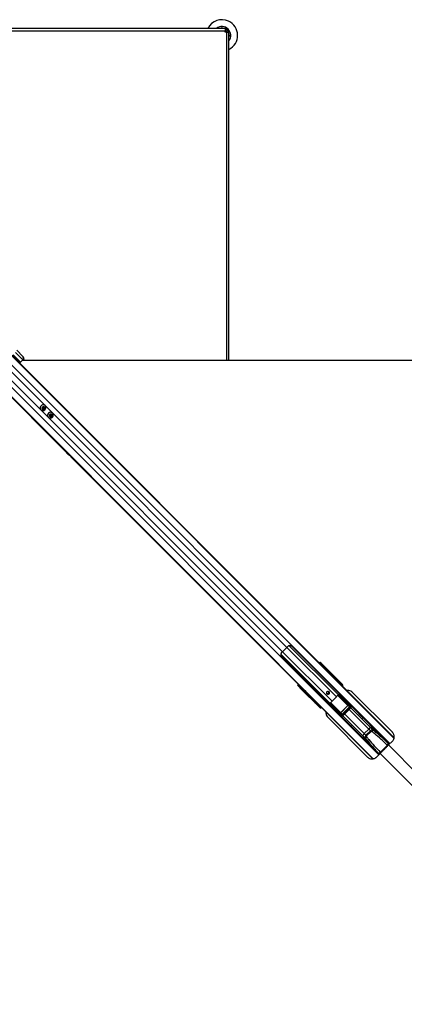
# Model space of a CAD drawing. Header units: millimetres. Extents: x 20 to 22981, y 40 to 19992.
# Tile 94 of 153: x 7015 to 8251, y 12469 to 15632. Entities that reach past the tile are written whole.
import ezdxf

# ---------------------------------------------------------------- set-up
doc = ezdxf.new("R2010")
doc.units = ezdxf.units.MM
doc.header["$LTSCALE"] = 2

msp = doc.modelspace()

# ---------------------------------------------------------------- linework, layer by layer
at = {"color": 7, "linetype": 'Continuous', "lineweight": 25}
for p, q in [((7676.46, 15603.64), (6620.53, 15603.64)), ((7675.29, 15591.64), (7675.29, 15595.64)), ((7676.46, 15603.64), (7676.46, 15599.64)), ((7681.66, 15603.64), (7676.46, 15603.64)), ((7681.66, 15599.64), (7676.46, 15599.64)), ((7681.66, 15603.64), (7681.66, 15599.64)), ((7683.29, 15598.01), (7687.29, 15598.01)), ((7683.29, 15598.01), (7683.29, 15592.81)), ((7687.29, 15592.81), (7683.29, 15592.81)), ((7687.29, 15598.01), (7687.29, 15592.81)), ((7687.29, 14536.88), (7687.29, 15592.81)), ((7679.29, 15591.64), (7675.29, 15591.64)), ((6951.21, 14591.61), (7978, 13564.81)), ((6953.62, 14588.64), (7993.24, 13549.02)), ((6994.24, 14554.94), (7017.5, 14531.68)), ((7024.57, 14538.75), (7001.31, 14562.01)), ((7005.03, 14569.6), (7024.57, 14550.06)), ((7024.57, 14550.06), (7026.36, 14548.28)), ((6883.32, 14523.73), (7162.14, 14244.91)), ((6886.29, 14521.31), (7930.77, 13476.83)), ((7017.5, 14531.68), (7024.57, 14538.75)), ((7026.32, 14536.92), (7026.36, 14536.96)), ((7096.43, 14391.93), (7096.25, 14392.12)), ((7082.81, 14378.68), (7083, 14378.5)), ((7087.64, 14384.84), (7090.09, 14387.29)), ((7088.41, 14381.62), (7087.64, 14384.84)), ((7089.27, 14381.99), (7088.27, 14382.23)), ((7091.63, 14380.85), (7088.41, 14381.62)), ((7090.88, 14381.6), (7089.27, 14381.99)), ((7090.09, 14387.29), (7093.31, 14386.52)), ((7092.1, 14382.83), (7090.88, 14381.6)), ((7090.88, 14381.6), (7091.63, 14380.85)), ((7094.08, 14383.3), (7091.63, 14380.85)), ((7093.33, 14384.05), (7092.1, 14382.83)), ((7092.7, 14386.66), (7092.94, 14385.66)), ((7092.94, 14385.66), (7093.33, 14384.05)), ((7093.31, 14386.52), (7094.08, 14383.3)), ((7093.33, 14384.05), (7094.08, 14383.3)), ((7111.57, 14360.91), (7114.02, 14363.36)), ((7112.34, 14357.7), (7111.57, 14360.91)), ((7114.02, 14363.36), (7117.23, 14362.59)), ((7118, 14359.38), (7115.55, 14356.93)), ((7117.25, 14360.13), (7116.03, 14358.9)), ((7116.63, 14362.74), (7116.87, 14361.74)), ((7116.87, 14361.74), (7117.25, 14360.13)), ((7117.23, 14362.59), (7118, 14359.38)), ((7117.25, 14360.13), (7118, 14359.38)), ((7120.36, 14368.01), (7120.17, 14368.19)), ((7106.74, 14354.76), (7106.92, 14354.57)), ((7113.19, 14358.06), (7112.19, 14358.3)), ((7115.55, 14356.93), (7112.34, 14357.7)), ((7114.8, 14357.68), (7113.19, 14358.06)), ((7116.03, 14358.9), (7114.8, 14357.68)), ((7114.8, 14357.68), (7115.55, 14356.93)), ((7162.14, 14244.91), (7167.8, 14239.24)), ((7167.8, 14239.24), (7174.5, 14232.55)), ((7174.5, 14232.55), (7183.64, 14223.41)), ((7183.64, 14223.41), (7915.04, 13492)), ((7873.4, 13615.46), (7859.47, 13601.53)), ((8203.37, 13304.79), (7890.22, 13617.95)), ((7856.98, 13584.71), (8170.14, 13271.56)), ((7978, 13564.81), (7982.31, 13560.5)), ((7980.93, 13566.52), (7983.61, 13563.86)), ((7983.4, 13564.66), (7980.93, 13566.52)), ((7982.31, 13560.5), (7989.82, 13552.99)), ((7984.79, 13560.15), (7983.55, 13561.09)), ((7983.61, 13563.86), (7984.85, 13562.92)), ((8032.48, 13513.23), (7987.04, 13558.67)), ((7988.68, 13559.36), (8051.05, 13496.99)), ((7989.14, 13559.33), (8052.8, 13495.67)), ((7989.82, 13552.99), (7994.99, 13547.82)), ((7993.24, 13549.02), (8004.83, 13536.58)), ((7993.24, 13549.02), (7997.55, 13544.71)), ((7994.99, 13547.82), (8001.02, 13541.8)), ((7997.55, 13544.71), (8004.42, 13537.33)), ((7997.55, 13544.71), (8003.44, 13538.82)), ((8001.02, 13541.8), (8003.17, 13539.64)), ((8003.17, 13539.64), (8218.07, 13324.75)), ((8004.42, 13537.33), (8003.44, 13538.82)), ((8003.44, 13538.82), (8005.59, 13536.67)), ((8006.85, 13534.77), (8005.59, 13536.67)), ((8039.49, 13505.05), (8032.78, 13513.14)), ((8034.17, 13513.17), (8040.86, 13505.09)), ((8041.94, 13504.02), (8037.15, 13510.03)), ((8037.24, 13509.92), (8037.15, 13510.03)), ((8042, 13503.94), (8037.24, 13509.92)), ((7911.07, 13491.32), (7908.41, 13494)), ((7910.27, 13491.53), (7908.41, 13494)), ((7912.01, 13490.08), (7911.07, 13491.32)), ((7913.85, 13491.38), (7914.78, 13490.14)), ((7915.04, 13492), (7919.34, 13487.71)), ((7977.94, 13423.88), (7915.57, 13486.25)), ((7915.6, 13485.79), (7979.26, 13422.13)), ((7916.27, 13487.89), (7961.7, 13442.45)), ((7919.34, 13487.71), (7931.94, 13475.1)), ((7935.63, 13472.31), (7930.77, 13476.83)), ((7930.77, 13476.83), (7937.07, 13470.53)), ((7931.94, 13475.1), (7934.1, 13472.95)), ((8040.16, 13503.67), (8039.26, 13504.57)), ((8041.22, 13502.62), (8040.16, 13503.67)), ((8040.86, 13505.09), (8041.94, 13504.02)), ((8041.17, 13501.64), (8041.68, 13502.15)), ((8042, 13503.94), (8041.94, 13504.02)), ((8047.48, 13496.97), (8042.79, 13502.63)), ((8044.27, 13502.53), (8048.85, 13497.02)), ((8049.84, 13496.02), (8046.63, 13500.06)), ((8049.91, 13495.95), (8046.7, 13499.98)), ((8046.97, 13496.21), (8047.25, 13496.49)), ((8046.97, 13496.21), (8047.87, 13495.32)), ((8047.25, 13496.49), (8048.15, 13495.6)), ((8048.15, 13495.6), (8047.87, 13495.32)), ((8047.87, 13495.32), (8048.84, 13494.34)), ((8049.12, 13494.62), (8048.15, 13495.6)), ((8048.84, 13494.34), (8049.12, 13494.62)), ((8048.85, 13497.02), (8049.84, 13496.02)), ((8049.31, 13493.88), (8049.59, 13494.16)), ((8049.84, 13496.02), (8049.91, 13495.95)), ((8051.05, 13496.99), (8052.8, 13495.67)), ((7934.1, 13472.95), (8149.86, 13257.19)), ((7937.07, 13470.53), (7937.45, 13470.28)), ((7961.79, 13442.15), (7969.88, 13435.44)), ((8032.62, 13456.24), (8018.69, 13442.31)), ((8074.25, 13425.55), (8039.76, 13460.04)), ((8040.24, 13460.97), (8074.73, 13426.48)), ((8076.93, 13426.49), (8042.23, 13461.11)), ((8044.82, 13461.35), (8078.79, 13427.46)), ((8046.78, 13461.24), (8046.51, 13460.97)), ((8060.19, 13447.31), (8074.29, 13433.25)), ((8212.78, 13342.48), (8084.54, 13470.72)), ((7969.84, 13434.07), (7961.77, 13440.77)), ((7964.9, 13437.78), (7970.91, 13432.99)), ((7964.9, 13437.78), (7965.03, 13437.69)), ((7965.02, 13437.68), (7970.99, 13432.93)), ((7970.91, 13432.99), (7969.84, 13434.07)), ((7970.36, 13435.67), (7971.26, 13434.77)), ((7971.26, 13434.77), (7972.31, 13433.71)), ((7972.3, 13432.14), (7977.96, 13427.45)), ((7977.91, 13426.08), (7972.4, 13430.66)), ((7972.78, 13433.25), (7973.29, 13433.76)), ((7974.87, 13428.3), (7978.91, 13425.09)), ((7974.95, 13428.23), (7978.98, 13425.02)), ((7978.91, 13425.09), (7977.91, 13426.08)), ((7979.26, 13422.13), (7977.94, 13423.88)), ((7978.44, 13427.68), (7978.72, 13427.96)), ((7979.33, 13426.78), (7978.44, 13427.68)), ((7979.61, 13427.06), (7978.72, 13427.96)), ((7979.61, 13427.06), (7979.33, 13426.78)), ((7979.33, 13426.78), (7980.31, 13425.81)), ((7980.59, 13426.09), (7979.61, 13427.06)), ((7980.31, 13425.81), (7980.59, 13426.09)), ((7980.77, 13425.34), (7981.05, 13425.62)), ((7981.05, 13425.62), (7981.23, 13425.82)), ((8013.09, 13432.47), (8013.28, 13434.72)), ((8047.47, 13396.15), (8013.58, 13430.11)), ((8013.96, 13428.42), (8013.69, 13428.15)), ((8013.82, 13432.7), (8048.44, 13398)), ((8048.45, 13400.2), (8013.96, 13434.69)), ((8014.89, 13435.17), (8049.38, 13400.68)), ((8027.62, 13414.74), (8041.68, 13400.64)), ((8046.6, 13405.65), (8069.28, 13428.33)), ((8069.49, 13428.12), (8046.81, 13405.44)), ((8051.12, 13400.27), (8074.66, 13423.81)), ((8075.08, 13423.39), (8051.54, 13399.85)), ((8051.59, 13397.75), (8077.18, 13423.34)), ((8053.47, 13395.87), (8079.06, 13421.46)), ((8069.28, 13428.33), (8069.49, 13428.12)), ((8069.43, 13429.57), (8074.25, 13425.55)), ((8074.66, 13423.81), (8069.49, 13428.12)), ((8078.79, 13427.46), (8074.29, 13433.25)), ((8074.66, 13423.81), (8075.08, 13423.39)), ((8079.2, 13427), (8074.74, 13432.73)), ((8106.5, 13400.95), (8074.8, 13432.66)), ((8004.91, 13391.09), (8133.15, 13262.85)), ((8041.68, 13400.64), (8047.47, 13396.15)), ((8042.2, 13400.19), (8047.93, 13395.73)), ((8042.27, 13400.13), (8073.98, 13368.42)), ((8049.38, 13400.68), (8045.36, 13405.5)), ((8046.6, 13405.65), (8046.81, 13405.44)), ((8046.81, 13405.44), (8051.12, 13400.27)), ((8051.12, 13400.27), (8051.54, 13399.85)), ((8159.7, 13347.76), (8120.95, 13386.5)), ((8088.43, 13353.97), (8127.17, 13315.23)), ((8122.08, 13338.46), (8136.47, 13352.85)), ((8127.55, 13332.99), (8141.94, 13347.38)), ((8141.94, 13347.38), (8136.47, 13352.85)), ((8141.94, 13347.38), (8144.19, 13345.12)), ((8150.87, 13349.51), (8143.66, 13356.72)), ((8145.77, 13356.09), (8158.54, 13343.32)), ((8199.39, 13306.37), (8155.47, 13350.29)), ((8125.42, 13324.06), (8118.21, 13331.27)), ((8118.84, 13329.16), (8131.61, 13316.39)), ((8127.55, 13332.99), (8122.08, 13338.46)), ((8168.56, 13275.54), (8124.64, 13319.46)), ((8127.55, 13332.99), (8129.81, 13330.74)), ((8144.19, 13345.12), (8129.81, 13330.74)), ((8174.15, 13278.43), (8196.5, 13300.78)), ((8193.7, 13313.07), (8193.18, 13312.58)), ((8195.83, 13301.45), (8196.5, 13300.78)), ((8196.5, 13300.78), (8196.5, 13300.78)), ((8200.06, 13305.7), (8199.39, 13306.37)), ((8202.19, 13303.57), (8200.06, 13305.7)), ((8200.34, 13301.75), (8212.78, 13314.2)), ((8161.44, 13262.85), (8173.18, 13274.59)), ((8162.35, 13281.75), (8161.86, 13281.23)), ((8169.23, 13274.87), (8168.56, 13275.54)), ((8171.36, 13272.74), (8169.23, 13274.87)), ((8173.48, 13279.1), (8174.15, 13278.43)), ((8174.15, 13278.43), (8174.15, 13278.43))]:
    msp.add_line(p, q, dxfattribs=at)
at = {"color": 8, "linetype": 'Continuous', "lineweight": 25}
for p, q in [((6620.53, 15595.64), (7675.29, 15595.64)), ((7679.29, 15591.64), (7679.29, 14536.88)), ((6955.58, 14585.67), (8217.74, 13323.51)), ((6940.81, 14569.9), (8204.65, 13306.06)), ((6889.26, 14519.35), (8151.15, 13257.46)), ((6905.03, 14534.12), (8168.87, 13270.28)), ((7026.36, 14536.96), (7024.57, 14538.75)), ((6967.37, 14493.63), (7859.47, 13601.53)), ((6981.3, 14507.56), (7873.4, 13615.46)), ((7859.47, 13601.53), (8018.69, 13442.31)), ((7873.4, 13615.46), (8032.62, 13456.24)), ((7881.38, 13620.64), (8039.26, 13462.76)), ((7854.29, 13593.55), (8012.17, 13435.67)), ((7983.67, 13559.14), (7984.79, 13560.15)), ((7987.04, 13558.67), (7985.51, 13557.3)), ((8005.59, 13536.67), (8217.95, 13324.31)), ((8031.16, 13511.65), (8032.48, 13513.23)), ((8032.74, 13513.09), (8031.37, 13511.44)), ((7914.78, 13490.14), (7915.79, 13491.26)), ((7917.63, 13489.42), (7916.27, 13487.89)), ((8038.75, 13504.06), (8039.26, 13504.57)), ((8040.16, 13503.67), (8039.65, 13503.16)), ((8040.71, 13502.11), (8041.22, 13502.62)), ((8041.68, 13502.15), (8041.22, 13502.62)), ((8041.39, 13501.42), (8042.52, 13502.78)), ((8042.79, 13502.63), (8041.6, 13501.21)), ((8042.73, 13502.97), (8042.2, 13503.51)), ((8048.84, 13494.34), (8049.31, 13493.88)), ((8049.12, 13494.62), (8049.59, 13494.16)), ((8049.2, 13493.61), (8049.22, 13493.63)), ((7937.07, 13470.53), (8150.32, 13257.28)), ((7961.7, 13442.45), (7963.28, 13443.77)), ((7963.49, 13443.56), (7961.84, 13442.19)), ((8069.19, 13429.11), (8037.12, 13461.18)), ((8037.52, 13461.48), (8069.43, 13429.57)), ((8039.15, 13462.51), (8040.21, 13461.65)), ((7970.36, 13435.67), (7970.87, 13436.18)), ((7970.99, 13432.92), (7970.91, 13432.99)), ((7971.77, 13435.28), (7971.26, 13434.77)), ((7971.43, 13432.73), (7971.96, 13432.2)), ((7972.15, 13432.41), (7973.51, 13433.54)), ((7973.72, 13433.33), (7972.3, 13432.14)), ((7972.31, 13433.71), (7972.82, 13434.22)), ((7972.78, 13433.25), (7972.31, 13433.71)), ((7978.99, 13425.02), (7978.91, 13425.09)), ((7980.77, 13425.34), (7980.31, 13425.81)), ((7981.05, 13425.62), (7980.59, 13426.09)), ((7981.31, 13425.71), (7981.32, 13425.73)), ((8011.86, 13432.11), (8013.17, 13431.12)), ((8045.36, 13405.5), (8013.48, 13437.38)), ((8013.81, 13437.75), (8045.82, 13405.74)), ((8073.46, 13415.86), (8136.47, 13352.85)), ((8079.06, 13421.46), (8077.18, 13423.34)), ((8078.99, 13421.39), (8143.66, 13356.72)), ((8053.47, 13395.87), (8051.59, 13397.75)), ((8053.54, 13395.94), (8118.21, 13331.27)), ((8059.07, 13401.47), (8122.08, 13338.46)), ((8202.56, 13304.21), (8193.7, 13313.07)), ((8197.94, 13299.33), (8196.5, 13300.78)), ((8161.86, 13281.23), (8170.83, 13272.25)), ((8175.6, 13276.99), (8174.15, 13278.43))]:
    msp.add_line(p, q, dxfattribs=at)
at = {"color": 7, "linetype": 'Continuous', "lineweight": 25, "flags": 128}
for points in [[(7677.59, 15591.64), (7677.09, 15592.22), (7675.29, 15593.94)], [(7679.87, 15599.64), (7681.49, 15598.2), (7683.29, 15596.23)], [(9506.66, 14536.84), (8866.06, 14536.84), (8225.47, 14536.86), (7596.1, 14536.89), (7022.75, 14536.92)], [(7083.4, 14391.53), (7081.82, 14389.48), (7080.83, 14387.12), (7080.5, 14384.61), (7080.85, 14382.15), (7081.85, 14379.92), (7083.44, 14378.08), (7085.5, 14376.77), (7087.87, 14376.09), (7090.37, 14376.08), (7092.83, 14376.75), (7095.06, 14378.05), (7096.89, 14379.87), (7098.18, 14382.1), (7098.85, 14384.56), (7098.84, 14387.06), (7098.16, 14389.43), (7096.85, 14391.49), (7095.01, 14393.08), (7092.78, 14394.08), (7090.32, 14394.43), (7087.81, 14394.1), (7085.45, 14393.11), (7083.4, 14391.53)], [(7087.7, 14387.23), (7086.66, 14385.7), (7086.25, 14383.93), (7086.55, 14382.17), (7087.5, 14380.71), (7088.97, 14379.76), (7090.72, 14379.46), (7092.49, 14379.87), (7094.02, 14380.91), (7095.06, 14382.44), (7095.47, 14384.21), (7095.17, 14385.96), (7094.22, 14387.43), (7092.76, 14388.38), (7091, 14388.68), (7089.23, 14388.27), (7087.7, 14387.23)], [(7107.33, 14367.6), (7105.75, 14365.56), (7104.76, 14363.19), (7104.42, 14360.69), (7104.77, 14358.23), (7105.78, 14356), (7107.37, 14354.16), (7109.43, 14352.85), (7111.79, 14352.16), (7114.3, 14352.15), (7116.76, 14352.82), (7118.98, 14354.12), (7120.81, 14355.95), (7122.11, 14358.17), (7122.78, 14360.63), (7122.77, 14363.14), (7122.08, 14365.5), (7120.77, 14367.56), (7118.93, 14369.15), (7116.7, 14370.16), (7114.24, 14370.51), (7111.74, 14370.17), (7109.37, 14369.18), (7107.33, 14367.6)], [(7111.63, 14363.3), (7110.58, 14361.78), (7110.18, 14360), (7110.47, 14358.25), (7111.43, 14356.79), (7112.89, 14355.83), (7114.64, 14355.54), (7116.42, 14355.94), (7117.94, 14356.99), (7118.99, 14358.51), (7119.39, 14360.29), (7119.1, 14362.04), (7118.14, 14363.5), (7116.68, 14364.46), (7114.93, 14364.75), (7113.15, 14364.35), (7111.63, 14363.3)], [(8009.25, 13472.75), (8007.71, 13473.75), (8005.87, 13474.06), (8004, 13473.63), (8002.4, 13472.53), (8001.3, 13470.93), (8000.87, 13469.06), (8001.18, 13467.22), (8002.18, 13465.68), (8003.72, 13464.67), (8005.57, 13464.36), (8007.44, 13464.79), (8009.04, 13465.89), (8010.14, 13467.49), (8010.57, 13469.36), (8010.26, 13471.21), (8009.25, 13472.75)], [(8120.95, 13386.5), (8120.95, 13386.5), (8119.24, 13388.16), (8116.64, 13390.62), (8113.59, 13393.53), (8112.04, 13395.04), (8110.57, 13396.49), (8109.23, 13397.85), (8108.06, 13399.06), (8106.43, 13400.83), (8105.89, 13401.51), (8106.5, 13400.95), (8106.5, 13400.95)], [(8081.37, 13361.37), (8081.34, 13361.4), (8078.29, 13364.31), (8075.69, 13366.77), (8073.97, 13368.43), (8073.42, 13369.04), (8074.1, 13368.5), (8075.87, 13366.87), (8077.08, 13365.7), (8078.44, 13364.35), (8079.9, 13362.88), (8081.41, 13361.33), (8084.32, 13358.28), (8086.78, 13355.68), (8088.43, 13353.97), (8088.43, 13353.97)]]:
    msp.add_lwpolyline(points, dxfattribs=at)
at = {"color": 7, "linetype": 'Continuous', "lineweight": 25}
for centre, radius, start, end in [((7664.83, 15581.18), 50.42, 65.62169, 153.54879), ((7664.83, 15581.18), 50.42, 296.45121, 65.62169), ((7664.83, 15581.18), 28.35, 322.38287, 127.61713), ((7664.83, 15581.18), 23.81, 70.58498, 109.41502), ((7664.83, 15581.18), 19.65, 33.5398, 56.51757), ((7664.83, 15581.18), 23.81, 340.58498, 19.41502), ((7018.92, 14544.4), 8, 315, 45), ((7016.09, 14533.09), 2, 225, 315), ((7020.7, 14542.62), 8, 315, 45), ((7089.53, 14384.99), 9.22, 133.20212, 223.24693), ((7089.94, 14385.4), 9.22, 46.75307, 136.79788), ((7089.89, 14384.62), 2.7, 231.23786, 256.69593), ((7089.93, 14384.95), 3.04, 257.4059, 315.62264), ((7089.98, 14385), 3.04, 314.37736, 12.5941), ((7090.31, 14385.04), 2.7, 13.30407, 38.76214), ((7113.45, 14361.07), 9.22, 133.20212, 223.24693), ((7113.86, 14361.48), 9.22, 46.75307, 136.79788), ((7113.9, 14361.08), 3.04, 314.37736, 12.5941), ((7114.24, 14361.12), 2.7, 13.30407, 38.76214), ((7113.81, 14360.69), 2.7, 231.23786, 256.69593), ((7113.85, 14361.03), 3.04, 257.4059, 315.62264), ((7890.88, 13570.04), 44.48, 134.91701, 142.2174), ((7904.9, 13584.05), 44.48, 127.7826, 135.08299), ((7982.16, 13562.5), 1.98, 314.46278, 43.28196), ((7983.41, 13561.56), 1.98, 314.46278, 43.28196), ((7988.47, 13557.59), 1.79, 83.28389, 142.93745), ((7987.59, 13528.39), 18.97, 33.36609, 44.95795), ((7989.75, 13526.23), 18.97, 33.36609, 44.95795), ((8033.02, 13513.92), 0.878, 231.75739, 251.60224), ((8032.99, 13513.9), 0.796, 232.78764, 255.04984), ((8034.25, 13513.3), 0.161, 238.83961, 294.83918), ((8037.23, 13510.18), 0.178, 241.13554, 299.17095), ((8040.2, 13504.37), 0.98, 47.39254, 136.15841), ((7912.43, 13492.77), 1.98, 226.71804, 315.53722), ((7913.37, 13491.52), 1.98, 226.71804, 315.53722), ((7917.34, 13486.46), 1.79, 127.06255, 186.71611), ((7945.34, 13488.52), 18.96, 225.04062, 236.5012), ((8004.7, 13470.48), 3.27, 311.86542, 98.5869), ((8043.06, 13503.46), 0.878, 231.75739, 251.60224), ((8043.8, 13503.78), 1.34, 217.07771, 229.02906), ((8044.37, 13502.73), 0.222, 245.96385, 306.54975), ((8046.72, 13500.28), 0.237, 247.3806, 308.39441), ((8048.19, 13496.29), 0.98, 47.39254, 136.15841), ((7947.51, 13486.37), 18.97, 225.04205, 236.63391), ((7961.03, 13441.94), 0.796, 14.95016, 37.21236), ((7961.01, 13441.91), 0.878, 18.39776, 38.24261), ((8004.43, 13470.2), 3.27, 170.87202, 318.67567), ((8004.34, 13470.59), 5.05, 237.85467, 32.14533), ((7976.88, 13484.07), 59.1, 309.54783, 315.03629), ((7990.86, 13498.05), 59.1, 314.96371, 320.45217), ((8040.54, 13460.69), 1.01, 108.69471, 219.84659), ((8040.86, 13460.06), 1.1, 124.00776, 180.96676), ((8042.16, 13461.4), 1.96, 172.73075, 192.6305), ((8043.7, 13461.05), 1.48, 147.53565, 177.54384), ((8043.51, 13461.23), 0.618, 26.59048, 60.31331), ((7961.63, 13440.68), 0.161, 335.16082, 31.16039), ((7964.75, 13437.7), 0.178, 330.82905, 28.86446), ((7970.56, 13434.73), 0.98, 133.84159, 222.60746), ((7971.15, 13431.13), 1.34, 40.97094, 52.92229), ((7971.47, 13431.87), 0.878, 18.39776, 38.24261), ((7972.2, 13430.57), 0.222, 323.45025, 24.03615), ((7974.65, 13428.21), 0.237, 321.60559, 22.6194), ((7978.64, 13426.75), 0.98, 133.84159, 222.60746), ((8013.88, 13431.23), 1.48, 92.45616, 122.46435), ((8013.7, 13431.42), 0.618, 209.68669, 243.40952), ((8014.24, 13434.39), 1.01, 50.15341, 161.30529), ((8013.53, 13432.77), 1.96, 77.3695, 97.26925), ((8014.87, 13434.07), 1.1, 89.03324, 145.99224), ((8068.88, 13429.56), 0.549, 304.00776, 0.96676), ((8075.35, 13425.57), 1.1, 124.00776, 180.96676), ((8078.75, 13425.27), 2.2, 89.13131, 146.03914), ((8045.37, 13406.05), 0.549, 269.03324, 325.99224), ((8049.66, 13396.18), 2.2, 123.96086, 180.86869), ((8049.36, 13399.58), 1.1, 89.03324, 145.99224), ((8144.44, 13346.65), 10.1, 94.42693, 142.12888), ((8135.65, 13323.77), 33.92, 30.07324, 76.32657), ((8132.2, 13314.56), 43.69, 71.90632, 74.78828), ((8138.58, 13333.06), 24.13, 45.55841, 72.65993), ((8136.83, 13354.55), 14.92, 316.92929, 340.28231), ((8128.28, 13330.49), 10.1, 127.87112, 175.57307), ((8151.16, 13339.28), 33.92, 193.67343, 239.92676), ((8160.37, 13342.73), 43.69, 195.21172, 198.09368), ((8141.87, 13336.35), 24.13, 197.34007, 224.44159), ((8120.38, 13338.1), 14.92, 289.71769, 313.07071), ((8126.75, 13329.91), 14.36, 289.75416, 314.08523), ((8145.02, 13348.18), 14.36, 315.91477, 340.24584), ((8194.39, 13312.36), 1, 45, 134), ((8189.72, 13309.62), 10.21, 306.77, 341.38786), ((8190.38, 13308.96), 10.21, 306.77, 341.38786), ((8162.57, 13280.54), 1, 136, 225), ((8165.31, 13285.21), 10.21, 288.61214, 323.23), ((8165.97, 13284.55), 10.21, 288.61214, 323.23)]:
    msp.add_arc(centre, radius, start, end, dxfattribs=at)
at = {"color": 8, "linetype": 'Continuous', "lineweight": 25}
for centre, radius, start, end in [((7664.83, 15581.18), 19.02, 34.13881, 55.59736), ((8040.94, 13485.3), 11.74, 41.25076, 45.15531), ((8050.83, 13495.32), 1.68, 82.6449, 139.88631), ((7979.61, 13424.1), 1.68, 130.11369, 187.3551), ((7989.63, 13433.99), 11.74, 224.84469, 228.74924)]:
    msp.add_arc(centre, radius, start, end, dxfattribs=at)
at = {"color": 7, "linetype": 'Continuous', "lineweight": 25}
for centre, major_axis, ratio, start_param, end_param in [((7976.76, 13562.22), (4.24, 4.24), 0.3295798, 0.0460032, 1.1020644), ((7864.87, 13451.67), (-222.39, 222.39), 0.5087356, 4.6425758, 4.712389), ((7869.17, 13447.37), (-222.39, 222.39), 0.5087356, 4.6425758, 4.712389), ((7987.41, 13560.66), (4.33, -4.18), 0.0438581, 1.2020967, 2.7976428), ((7986.13, 13558.81), (1.57, -1.28), 0.2462972, 1.1660183, 2.7615644), ((7987.52, 13560.25), (2.88, -2.79), 0.0438581, 1.2020967, 2.7976428), ((8005.23, 13536.38), (-1.68, 1.76), 0.0656844, 1.3963176, 3.4917197), ((8031.22, 13513.99), (1.41, 1.41), 0.7241758, 4.8869219, 4.9129515), ((8031.55, 13513.66), (1.77, 1.77), 0.5087004, 4.8869219, 4.9129515), ((8092.32, 13452.19), (-70.97, 74.51), 0.0008516, 0.6113881, 0.681222), ((8092.68, 13452.54), (-71.32, 74.15), 0.0006481, 0.6130958, 0.6829297), ((7912.71, 13498.17), (4.24, 4.24), 0.3295798, 2.0395283, 3.0955894), ((7914.27, 13487.52), (-4.18, 4.33), 0.0438581, 0.3439498, 1.939496), ((7914.68, 13487.41), (-2.79, 2.88), 0.0438581, 0.3439498, 1.939496), ((7916.12, 13488.8), (-1.28, 1.57), 0.2462972, 0.3800283, 1.9755744), ((8028.18, 13605.14), (221.5, -221.5), 0.5107684, 4.712389, 4.7822022), ((8032.47, 13600.85), (-221.5, 221.5), 0.5107684, 1.5707963, 1.6398026), ((8039.13, 13504.7), (0.354, 0.354), 0.3743577, 4.712389, 6.2482787), ((8039.79, 13504.05), (1.06, 1.06), 0.3524771, 4.712389, 6.2482787), ((8040.86, 13502.97), (1.06, 1.06), 0.3305965, 4.712389, 6.2482787), ((8043.84, 13501.39), (-1.06, 1.62), 0.7727027, 0.0352335, 0.2292342), ((8043.78, 13501.57), (-0.83, 1.22), 0.6768411, 0.031853, 0.2258537), ((8092.32, 13452.19), (-70.97, 74.51), 0.0008516, 0.8281158, 0.8722649), ((8092.68, 13452.54), (-71.32, 74.15), 0.0006481, 0.8298235, 0.8739726), ((8047.12, 13496.63), (0.354, 0.354), 0.3743577, 4.712389, 6.2482787), ((8047.78, 13495.97), (1.06, 1.06), 0.3524771, 4.712389, 6.2482787), ((8048.77, 13494.97), (1.06, 1.06), 0.3305965, 4.712389, 6.2482787), ((8048.15, 13494.21), (3.27, 2.34), 0.932843, 4.8660535, 6.4380058), ((8049.78, 13492.98), (3.69, 1.73), 0.9084912, 5.0290275, 6.6009798), ((7935.83, 13471.9), (1.76, -1.68), 0.0656844, 5.9330583, 8.0305561), ((7960.94, 13443.71), (1.41, 1.41), 0.7241758, 4.5118264, 4.5378561), ((7961.27, 13443.38), (1.77, 1.77), 0.5087004, 4.5118264, 4.5378561), ((7979.54, 13508.15), (84.02, -68.6), 0.0107882, 0.7805081, 0.8197113), ((8043.17, 13453.68), (-5.76, 5.76), 0.8205601, 5.5267292, 5.8030992), ((8079.52, 13430.6), (192.03, -191.31), 0.0067039, 4.5402138, 4.6182287), ((8022.74, 13382.61), (74.51, -70.97), 0.0008516, 2.4603707, 2.5302045), ((8022.39, 13382.26), (74.15, -71.32), 0.0006481, 2.458663, 2.5284968), ((7970.89, 13435.14), (1.06, 1.06), 0.3524771, 3.1764992, 4.712389), ((7970.23, 13435.8), (0.354, 0.354), 0.3743577, 3.1764992, 4.712389), ((7971.96, 13434.07), (1.06, 1.06), 0.3305965, 3.1764992, 4.712389), ((7973.54, 13431.09), (1.62, -1.06), 0.7727027, 2.9123584, 3.1063592), ((7973.36, 13431.15), (1.22, -0.83), 0.6768411, 2.9157389, 3.1097396), ((8022.39, 13382.26), (74.15, -71.32), 0.0006481, 2.2676201, 2.3117691), ((8022.74, 13382.61), (74.51, -70.97), 0.0008516, 2.2693278, 2.3134769), ((7978.96, 13427.15), (1.06, 1.06), 0.3524771, 3.1764992, 4.712389), ((7980.72, 13426.78), (2.34, 3.27), 0.932843, 2.9867722, 4.5587245), ((7978.31, 13427.81), (0.354, 0.354), 0.3743577, 3.1764992, 4.712389), ((7979.96, 13426.16), (1.06, 1.06), 0.3305965, 3.1764992, 4.712389), ((7981.95, 13425.15), (1.73, 3.69), 0.9084912, 2.8237982, 4.3957505), ((8044.33, 13395.41), (-191.31, 192.03), 0.0067039, 4.8065492, 4.8845862), ((7966.78, 13495.39), (-68.6, 84.02), 0.0107882, 2.3218814, 2.3610846), ((8021.25, 13431.76), (-5.76, 5.76), 0.8205601, 0.4800861, 0.7564561), ((8068.82, 13428.77), (0.472, -0.414), 0.7960113, 6.2316645, 7.7727784), ((8068.7, 13428.88), (0.811, -0.731), 0.9160627, 6.2417268, 7.7828408), ((8073.5, 13424.89), (1.2, -1.04), 0.6306565, 6.2304961, 7.7716101), ((8071.55, 13430.32), (-3.02, 3.58), 0.8534878, 4.6655123, 4.8124468), ((8073.27, 13425.12), (1.89, -1.66), 0.7960113, 6.2316645, 7.7727784), ((8075.56, 13425.03), (-1.51, 1.79), 0.8534878, 3.213545, 4.8124468), ((8076.03, 13424.57), (-2.8, 3.2), 0.9399897, 3.200151, 4.7990528), ((8044.61, 13403.38), (3.58, -3.02), 0.8534878, 4.6123311, 4.7592657), ((8046.05, 13406.23), (-0.731, 0.811), 0.9160627, 1.6419372, 3.1830512), ((8046.16, 13406.11), (-0.414, 0.472), 0.7960113, 1.6519995, 3.1931135), ((8050.36, 13398.9), (3.2, -2.8), 0.9399897, 4.6257252, 6.224627), ((8049.9, 13399.37), (1.79, -1.51), 0.8534878, 4.6123311, 6.2112329), ((8049.81, 13401.66), (-1.66, 1.89), 0.7960113, 1.6519995, 3.1931135), ((8050.04, 13401.43), (-1.04, 1.2), 0.6306565, 1.6531679, 3.1942819), ((8146.23, 13343.09), (5.66, 5.66), 0.7578134, 0.2090536, 1.5707963), ((8055.32, 13127.36), (305, -305), 0.5324147, 1.7566923, 1.77985), ((8131.84, 13328.7), (5.66, 5.66), 0.7578134, 1.5707963, 2.932539), ((8347.57, 13419.61), (305, -305), 0.5324147, 4.5033353, 4.526493), ((8132.52, 13328.02), (2.71, -2.71), 0.5211931, 3.1415927, 4.5033353), ((8348.25, 13418.93), (303.43, -303.43), 0.5211931, 4.5033353, 4.526493), ((8282.38, 13388), (208.93, -208.93), 0.5211931, 4.526493, 4.712389), ((8146.91, 13342.41), (2.71, -2.71), 0.5211931, 1.77985, 3.1415927), ((8056, 13126.68), (303.43, -303.43), 0.5211931, 1.7566923, 1.77985), ((8086.94, 13192.55), (208.93, -208.93), 0.5211931, 1.5707963, 1.7566923), ((8086.26, 13193.23), (210.51, -210.51), 0.5374519, 1.5707963, 1.6940433), ((8281.7, 13388.67), (210.51, -210.51), 0.5374519, 4.5891084, 4.712389)]:
    msp.add_ellipse(centre, major_axis=major_axis, ratio=ratio, start_param=start_param, end_param=end_param, dxfattribs=at)
at = {"color": 8, "linetype": 'Continuous', "lineweight": 25}
for centre, major_axis, ratio, start_param, end_param in [((7979.43, 13559.55), (4.24, 4.24), 0.3295099, 0.0458673, 1.1028005), ((7980.77, 13558.22), (2.83, 2.83), 0.3295798, 0.0460032, 0.8278434), ((7915.38, 13495.5), (4.24, 4.24), 0.3295099, 2.0387921, 3.0957254), ((7916.71, 13494.16), (2.83, 2.83), 0.3295798, 2.3137493, 3.0955894), ((8046.84, 13496.34), (0.354, 0.354), 0.3743577, 4.158029, 4.712389), ((8047.9, 13494.95), (1.85, 0.86), 0.9084912, 5.0290275, 5.3492624), ((8062.17, 13440.72), (-28.45, 34.84), 0.0109144, 0.8684522, 0.9282339), ((7978.59, 13428.09), (0.354, 0.354), 0.3743577, 4.712389, 5.266749), ((7979.98, 13427.03), (0.86, 1.85), 0.9084912, 4.074793, 4.3957505), ((8034.21, 13412.76), (34.84, -28.45), 0.0109144, 2.2133587, 2.2731404), ((8281.7, 13388.67), (210.51, -210.51), 0.5374519, 4.526493, 4.5891084), ((8086.26, 13193.23), (210.51, -210.51), 0.5374519, 1.6940433, 1.7566923)]:
    msp.add_ellipse(centre, major_axis=major_axis, ratio=ratio, start_param=start_param, end_param=end_param, dxfattribs=at)
at = {"color": 7, "linetype": 'Continuous', "lineweight": 25}
for points, knots in [([(7676.46, 15603.64), (7676.42, 15603.53), (7676.35, 15603.36), (7676.09, 15602.36), (7675.87, 15601.34), (7675.66, 15600.07), (7675.4, 15598.22), (7675.33, 15596.66), (7675.29, 15595.64)], [0, 0, 0, 0, 0.2411651, 0.3695163, 0.5, 0.6304837, 0.7588349, 1, 1, 1, 1]), ([(7676.46, 15599.64), (7676.45, 15599.63), (7676.43, 15599.6), (7676.23, 15599.29), (7675.87, 15598.55), (7675.52, 15597.41), (7675.32, 15596.4), (7675.3, 15595.89), (7675.29, 15595.64)], [0, 0, 0, 0, 0.1166597, 0.2403658, 0.5, 0.7596342, 0.8833403, 1, 1, 1, 1]), ([(7675.29, 15593.87), (7675.3, 15593.87), (7676.84, 15593.17), (7678.29, 15592.51), (7679.73, 15591.86)], [0, 0, 0, 0, 0.0085347, 1, 1, 1, 1]), ([(7679.29, 15591.64), (7679.54, 15591.65), (7680.05, 15591.68), (7681.06, 15591.87), (7682.2, 15592.23), (7682.94, 15592.58), (7683.25, 15592.78), (7683.28, 15592.8), (7683.29, 15592.81)], [0, 0, 0, 0, 0.1166597, 0.2403658, 0.5, 0.7596342, 0.8833403, 1, 1, 1, 1]), ([(7679.29, 15591.64), (7680.31, 15591.68), (7681.87, 15591.75), (7683.72, 15592.01), (7684.99, 15592.23), (7686.01, 15592.44), (7687.01, 15592.7), (7687.18, 15592.77), (7687.29, 15592.81)], [0, 0, 0, 0, 0.2411651, 0.3695163, 0.5, 0.6304837, 0.7588349, 1, 1, 1, 1]), ([(7183.64, 14223.41), (7183.69, 14223.36), (7183.74, 14223.31), (7183.8, 14223.25), (7183.83, 14223.22), (7183.92, 14223.13), (7184.13, 14222.95), (7184.07, 14223.08), (7183.28, 14224.01), (7181.72, 14225.69), (7178.96, 14228.5), (7175.12, 14232.25), (7171.13, 14236.17), (7167.5, 14239.77), (7164.74, 14242.59), (7162.36, 14245.06), (7161.09, 14246.44), (7160.44, 14247.13)], [0, 0, 0, 0, 0.0128243, 0.0160293, 0.0176317, 0.0240423, 0.0497305, 0.1190583, 0.1883106, 0.2569438, 0.3409778, 0.4760744, 0.611696, 0.7174469, 0.8271337, 0.9131092, 1, 1, 1, 1]), ([(7160.44, 14247.13), (7161.5, 14245.97), (7163.61, 14243.66), (7167.03, 14240.15), (7169.75, 14237.41), (7171.25, 14235.91), (7172.13, 14235.03), (7172.59, 14234.57), (7172.82, 14234.35)], [0, 0, 0, 0, 0.3256755, 0.6503388, 0.8229054, 0.9110502, 0.955444, 1, 1, 1, 1]), ([(7172.82, 14234.35), (7171.06, 14236.08), (7167.49, 14239.6), (7163.94, 14243.12), (7162.14, 14244.91)], [0, 0, 0, 0, 0.4939199, 1, 1, 1, 1]), ([(7167.8, 14239.24), (7169.28, 14237.77), (7171.66, 14235.39), (7173.72, 14233.33), (7174.5, 14232.55)], [0, 0, 0, 0, 0.6208846, 1, 1, 1, 1]), ([(7180.94, 14226.16), (7180.91, 14226.19), (7180.84, 14226.25), (7180.79, 14226.3), (7180.79, 14226.29), (7180.89, 14226.18), (7181.15, 14225.91), (7181.48, 14225.58), (7181.77, 14225.29), (7181.93, 14225.13), (7182.07, 14224.99), (7182.13, 14224.93), (7182.16, 14224.91)], [0, 0, 0, 0, 0.0544091, 0.1088312, 0.182979, 0.3048167, 0.5225509, 0.7536074, 0.8287429, 0.9044718, 0.9590243, 1, 1, 1, 1]), ([(7182.16, 14224.91), (7182.19, 14224.88), (7182.25, 14224.82), (7182.31, 14224.77), (7182.31, 14224.77), (7182.21, 14224.88), (7181.96, 14225.14), (7181.63, 14225.48), (7181.35, 14225.76), (7181.18, 14225.93), (7181.03, 14226.07), (7180.97, 14226.13), (7180.94, 14226.16)], [0, 0, 0, 0, 0.0540589, 0.1081366, 0.1814898, 0.3019771, 0.5184611, 0.7488201, 0.8245546, 0.9008749, 0.9552344, 1, 1, 1, 1]), ([(7890.22, 13617.95), (7889.83, 13618.29), (7888.94, 13619.08), (7886.79, 13620.2), (7883.95, 13620.94), (7880.56, 13620.88), (7878.6, 13619.76), (7877.64, 13619.21)], [0, 0, 0, 0, 0.1096269, 0.2567278, 0.4997884, 0.7551779, 1, 1, 1, 1]), ([(7855.72, 13597.29), (7855.23, 13596.46), (7854.25, 13594.82), (7853.95, 13591.77), (7854.42, 13589.02), (7855.41, 13586.78), (7856.28, 13585.46), (7856.81, 13584.9), (7856.98, 13584.71)], [0, 0, 0, 0, 0.2129283, 0.4246049, 0.6767712, 0.8300264, 0.9444848, 1, 1, 1, 1]), ([(7989.82, 13552.99), (7990.04, 13552.77), (7990.49, 13552.32), (7991.4, 13551.39), (7992.37, 13550.4), (7993.33, 13549.45), (7994.14, 13548.64), (7994.73, 13548.07), (7994.98, 13547.83), (7994.99, 13547.83), (7994.99, 13547.82)], [0, 0, 0, 0, 0.1335987, 0.2671966, 0.4008119, 0.5344211, 0.6680123, 0.8016105, 0.9352267, 1, 1, 1, 1]), ([(8032.51, 13513.27), (8032.52, 13513.29), (8032.62, 13513.41), (8032.83, 13513.58), (8033.16, 13513.7), (8033.48, 13513.69), (8033.79, 13513.58), (8034.07, 13513.39), (8034.23, 13513.24), (8034.32, 13513.16)], [0, 0, 0, 0, 0.0324038, 0.2220781, 0.3811988, 0.5433613, 0.6728153, 0.8347469, 1, 1, 1, 1]), ([(8034.17, 13513.17), (8034.11, 13513.22), (8034.01, 13513.33), (8033.85, 13513.43), (8033.72, 13513.49), (8033.63, 13513.52), (8033.48, 13513.54), (8033.29, 13513.52), (8033.04, 13513.4), (8032.87, 13513.26), (8032.8, 13513.15), (8032.78, 13513.14)], [0, 0, 0, 0, 0.16551111, 0.28358534, 0.31493155, 0.41350531, 0.43337327, 0.5928838, 0.76041904, 0.96517182, 1, 1, 1, 1]), ([(8041.68, 13502.15), (8041.75, 13502.23), (8041.95, 13502.44), (8042.16, 13502.79), (8042.25, 13503.21), (8042.21, 13503.61), (8042.08, 13503.83), (8042, 13503.94)], [0, 0, 0, 0, 0.1526816, 0.4213754, 0.6263891, 0.8018835, 1, 1, 1, 1]), ([(8042.73, 13502.97), (8042.84, 13503.03), (8043.05, 13503.15), (8043.42, 13503.17), (8043.79, 13503.08), (8044.17, 13502.87), (8044.38, 13502.67), (8044.5, 13502.56)], [0, 0, 0, 0, 0.1837229, 0.3577538, 0.5459259, 0.7461896, 1, 1, 1, 1]), ([(8044.27, 13502.53), (8044.19, 13502.62), (8044.04, 13502.76), (8043.75, 13502.92), (8043.46, 13502.97), (8043.17, 13502.92), (8043.01, 13502.82), (8042.92, 13502.77)], [0, 0, 0, 0, 0.2616949, 0.4547577, 0.6342319, 0.8078503, 1, 1, 1, 1]), ([(8049.1, 13493.71), (8049.14, 13493.73), (8049.21, 13493.78), (8049.27, 13493.84), (8049.31, 13493.88)], [0, 0, 0, 0, 0.4679841, 1, 1, 1, 1]), ([(8049.59, 13494.16), (8049.66, 13494.23), (8049.86, 13494.45), (8050.06, 13494.8), (8050.16, 13495.22), (8050.12, 13495.61), (8049.98, 13495.83), (8049.91, 13495.95)], [0, 0, 0, 0, 0.1526816, 0.4213754, 0.6263891, 0.8018835, 1, 1, 1, 1]), ([(8084.54, 13470.72), (8082.92, 13472.09), (8079.66, 13474.83), (8073.36, 13476.58), (8068.74, 13476.9), (8066.72, 13476.21), (8066.63, 13476.18)], [0, 0, 0, 0, 0.33586146, 0.67284183, 0.98571868, 1, 1, 1, 1]), ([(7961.77, 13440.61), (7961.69, 13440.7), (7961.54, 13440.85), (7961.36, 13441.12), (7961.25, 13441.42), (7961.23, 13441.74), (7961.3, 13441.98), (7961.43, 13442.22), (7961.56, 13442.33), (7961.66, 13442.42)], [0, 0, 0, 0, 0.1677551, 0.3094261, 0.4421052, 0.5973632, 0.7692312, 0.8002226, 1, 1, 1, 1]), ([(7961.79, 13442.15), (7961.71, 13442.07), (7961.53, 13441.91), (7961.4, 13441.64), (7961.39, 13441.38), (7961.43, 13441.22), (7961.49, 13441.1), (7961.54, 13441.02), (7961.64, 13440.89), (7961.7, 13440.83), (7961.77, 13440.77)], [0, 0, 0, 0, 0.2158633, 0.4289558, 0.5802581, 0.6862162, 0.7010964, 0.8134316, 0.8319841, 1, 1, 1, 1]), ([(8039.26, 13462.76), (8038.53, 13462.31), (8037.52, 13461.68), (8036.67, 13460.7), (8036.43, 13460.42)], [0, 0, 0, 0, 0.720131, 1, 1, 1, 1]), ([(8047.71, 13460.46), (8047.7, 13460.46), (8047.27, 13460.89), (8046.07, 13461.9), (8044.03, 13462.95), (8041.9, 13463.33), (8040.32, 13463.21), (8039.59, 13462.9), (8039.26, 13462.76)], [0, 0, 0, 0, 0.0026713, 0.1953579, 0.507159, 0.7219581, 0.8748674, 1, 1, 1, 1]), ([(8040.21, 13461.65), (8040.62, 13461.73), (8041.36, 13461.87), (8042.11, 13461.85), (8042.46, 13461.84)], [0, 0, 0, 0, 0.544713, 1, 1, 1, 1]), ([(8044.06, 13461.5), (8043.95, 13461.49), (8043.73, 13461.45), (8043.2, 13461.35), (8042.68, 13461.23), (8042.32, 13461.14), (8042.23, 13461.11)], [0, 0, 0, 0, 0.2055736, 0.4344383, 0.8552633, 1, 1, 1, 1]), ([(8042.46, 13461.84), (8042.73, 13461.83), (8043.11, 13461.81), (8043.57, 13461.77), (8043.74, 13461.77), (8043.81, 13461.76)], [0, 0, 0, 0, 0.59278694, 0.8158087, 1, 1, 1, 1]), ([(8044.82, 13461.35), (8044.81, 13461.35), (8044.7, 13461.45), (8044.41, 13461.66), (8044.03, 13461.73), (8043.81, 13461.76)], [0, 0, 0, 0, 0.0107069, 0.4125943, 1, 1, 1, 1]), ([(8044.82, 13461.35), (8044.81, 13461.35), (8044.74, 13461.41), (8044.53, 13461.53), (8044.24, 13461.51), (8044.06, 13461.5)], [0, 0, 0, 0, 0.0107069, 0.4125955, 1, 1, 1, 1]), ([(7970.99, 13432.93), (7971.11, 13432.85), (7971.31, 13432.73), (7971.65, 13432.68), (7971.94, 13432.72), (7972.25, 13432.84), (7972.53, 13433.01), (7972.7, 13433.18), (7972.78, 13433.25)], [0, 0, 0, 0, 0.1995794, 0.3513074, 0.4943159, 0.6461802, 0.8522295, 1, 1, 1, 1]), ([(7972.37, 13430.43), (7972.29, 13430.52), (7972.12, 13430.69), (7971.9, 13431.03), (7971.76, 13431.42), (7971.77, 13431.84), (7971.89, 13432.08), (7971.96, 13432.2)], [0, 0, 0, 0, 0.1896653, 0.387972, 0.5975579, 0.804387, 1, 1, 1, 1]), ([(7972.16, 13432.01), (7972.1, 13431.92), (7972, 13431.75), (7971.97, 13431.54), (7971.98, 13431.35), (7972.01, 13431.22), (7972.09, 13431.03), (7972.21, 13430.84), (7972.34, 13430.72), (7972.4, 13430.66)], [0, 0, 0, 0, 0.204018, 0.3683635, 0.408955, 0.5625699, 0.6085277, 0.8027053, 1, 1, 1, 1]), ([(7978.98, 13425.02), (7979.1, 13424.95), (7979.3, 13424.82), (7979.64, 13424.78), (7979.94, 13424.81), (7980.24, 13424.93), (7980.52, 13425.11), (7980.7, 13425.27), (7980.77, 13425.34)], [0, 0, 0, 0, 0.1995794, 0.3513074, 0.4943159, 0.6461802, 0.8522295, 1, 1, 1, 1]), ([(8012.17, 13435.67), (8012.03, 13435.34), (8011.72, 13434.61), (8011.6, 13433.03), (8011.99, 13430.9), (8013.03, 13428.86), (8014.04, 13427.66), (8014.47, 13427.23), (8014.47, 13427.22)], [0, 0, 0, 0, 0.1251326, 0.2780419, 0.492841, 0.8046421, 0.9973287, 1, 1, 1, 1]), ([(8014.51, 13438.5), (8013.83, 13437.86), (8012.9, 13436.97), (8012.33, 13435.95), (8012.17, 13435.67)], [0, 0, 0, 0, 0.7198695, 1, 1, 1, 1]), ([(8013.17, 13431.12), (8013.16, 13431.19), (8013.16, 13431.36), (8013.12, 13431.82), (8013.1, 13432.2), (8013.09, 13432.47)], [0, 0, 0, 0, 0.1841913, 0.40721306, 1, 1, 1, 1]), ([(8013.58, 13430.11), (8013.58, 13430.12), (8013.48, 13430.23), (8013.27, 13430.53), (8013.2, 13430.9), (8013.17, 13431.12)], [0, 0, 0, 0, 0.0107059, 0.4231481, 1, 1, 1, 1]), ([(8013.58, 13430.11), (8013.58, 13430.12), (8013.52, 13430.19), (8013.4, 13430.4), (8013.42, 13430.7), (8013.43, 13430.87)], [0, 0, 0, 0, 0.010706, 0.4231493, 1, 1, 1, 1]), ([(8013.82, 13432.7), (8013.75, 13432.43), (8013.65, 13432.06), (8013.55, 13431.56), (8013.48, 13431.2), (8013.44, 13430.98), (8013.43, 13430.87)], [0, 0, 0, 0, 0.4255346, 0.5656144, 0.7944513, 1, 1, 1, 1]), ([(7999.26, 13407.78), (7999.17, 13405.82), (7998.97, 13401.87), (8000.96, 13395.87), (8003.54, 13392.76), (8004.91, 13391.09)], [0, 0, 0, 0, 0.3140447, 0.6332645, 1, 1, 1, 1]), ([(8106.5, 13400.95), (8106.99, 13400.45), (8107.97, 13399.45), (8110.53, 13396.73), (8112.54, 13394.61), (8113.55, 13393.57), (8113.56, 13393.56)], [0, 0, 0, 0, 0.3346574, 0.6673089, 0.9968828, 1, 1, 1, 1]), ([(8212.78, 13314.2), (8213.59, 13315.1), (8215.21, 13316.9), (8217.5, 13321.04), (8218.71, 13325.65), (8218.64, 13330.41), (8217.92, 13334.1), (8216.47, 13337.65), (8214.67, 13340.47), (8213.27, 13341.96), (8212.78, 13342.48)], [0, 0, 0, 0, 0.111634, 0.2233339, 0.4451896, 0.5656417, 0.6860843, 0.8099139, 0.9336742, 1, 1, 1, 1]), ([(8173.18, 13274.59), (8175.29, 13276.7), (8179.57, 13280.99), (8186.4, 13287.81), (8193.46, 13294.87), (8198.02, 13299.43), (8200.34, 13301.75)], [0, 0, 0, 0, 0.23888, 0.4846364, 0.7381427, 1, 1, 1, 1]), ([(8133.15, 13262.85), (8134.07, 13262.04), (8135.89, 13260.4), (8140.08, 13258.09), (8144.77, 13256.9), (8149.6, 13257.01), (8153.32, 13257.79), (8156.87, 13259.3), (8159.58, 13261.09), (8160.99, 13262.43), (8161.44, 13262.85)], [0, 0, 0, 0, 0.1137423, 0.2275484, 0.4536506, 0.5755272, 0.6973834, 0.820633, 0.9438023, 1, 1, 1, 1])]:
    msp.add_open_spline(points, degree=3, knots=knots, dxfattribs=at)
at = {"color": 8, "linetype": 'Continuous', "lineweight": 25}
for points, knots in [([(8037.32, 13510.03), (8037.36, 13509.98), (8037.6, 13509.72), (8037.84, 13509.4), (8037.93, 13509.09), (8037.94, 13509.04)], [0, 0, 0, 0, 0.160783, 0.8477094, 1, 1, 1, 1]), ([(8046.87, 13500.09), (8046.91, 13500.04), (8047.15, 13499.78), (8047.4, 13499.41), (8047.5, 13499.04), (8047.52, 13498.94)], [0, 0, 0, 0, 0.1385006, 0.7576606, 1, 1, 1, 1]), ([(8043.81, 13461.76), (8043.59, 13462.06), (8043.25, 13462.5), (8042.93, 13462.93), (8042.82, 13463.07)], [0, 0, 0, 0, 0.6758429, 1, 1, 1, 1]), ([(7965.82, 13437.05), (7965.69, 13437.09), (7965.36, 13437.2), (7965.07, 13437.46), (7964.9, 13437.61)], [0, 0, 0, 0, 0.40003367, 1, 1, 1, 1]), ([(7975.97, 13427.42), (7975.77, 13427.48), (7975.36, 13427.62), (7975.01, 13427.91), (7974.84, 13428.06)], [0, 0, 0, 0, 0.4930177, 1, 1, 1, 1]), ([(8013.28, 13434.72), (8013.12, 13434.91), (8012.83, 13435.27), (8012.55, 13435.62), (8012.42, 13435.78)], [0, 0, 0, 0, 0.5543522, 1, 1, 1, 1]), ([(8200.34, 13301.75), (8301.9, 13199.9), (8505.02, 12996.2), (8774.36, 12725.69), (8941.5, 12556.6), (9007.61, 12489.71)], [0, 0, 0, 0, 0.3767289, 0.7534584, 1, 1, 1, 1]), ([(8983.75, 12468.78), (8917.35, 12534.4), (8748.75, 12701.05), (8478.73, 12969.91), (8275.03, 13173.03), (8173.18, 13274.59)], [0, 0, 0, 0, 0.2451747, 0.62258689, 1, 1, 1, 1])]:
    msp.add_open_spline(points, degree=3, knots=knots, dxfattribs=at)

doc.saveas('drawing.dxf')
